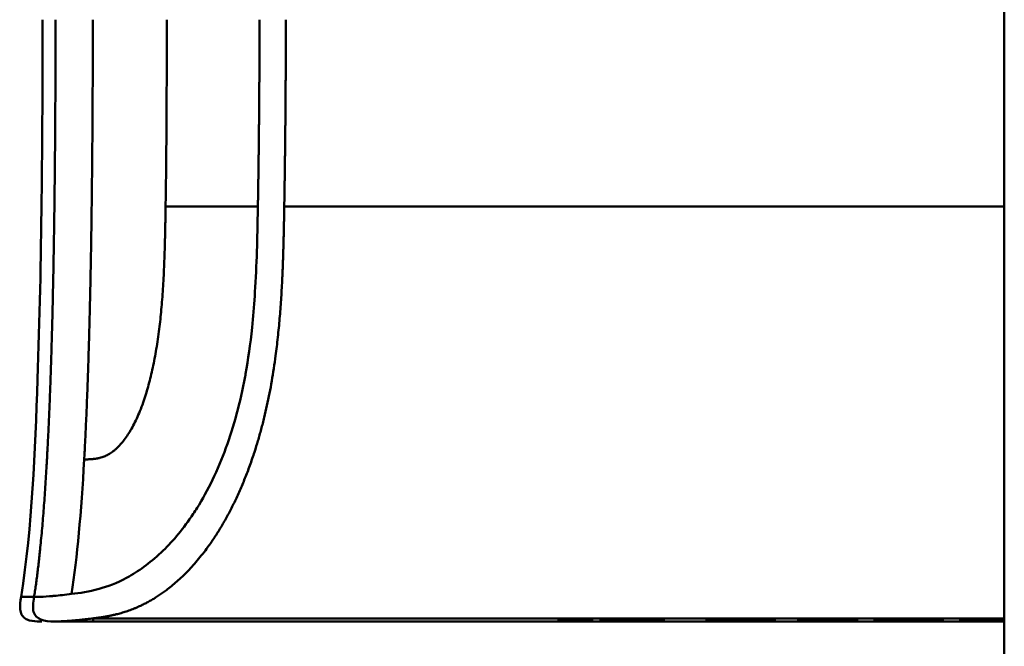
# Model space of a CAD drawing. Header units: millimetres. Extents: x 20 to 833, y 20 to 574.
# Tile 13 of 27: x 385 to 409, y 391 to 407. Entities that reach past the tile are written whole.
import ezdxf

# ---------------------------------------------------------------- set-up
doc = ezdxf.new("R2010")
doc.units = ezdxf.units.MM
doc.header["$LTSCALE"] = 2
doc.layers.add('Sichtbare Kanten(DIN)', color=7, linetype='Continuous', lineweight=50)
doc.layers.add('Sichtbare tangentiale Kanten(DIN)', color=7, linetype='Continuous', lineweight=50)

msp = doc.modelspace()

# ---------------------------------------------------------------- linework, layer by layer
at = {"layer": 'Sichtbare Kanten(DIN)'}
for p, q in [((409.3325, 289.7048), (409.3325, 481.136)), ((385.6641, 391.9076), (385.6644, 391.9076)), ((386.616, 391.9076), (385.6706, 391.9076)), ((386.616, 391.9076), (386.616, 391.9854)), ((396.8428, 391.9076), (386.616, 391.9076)), ((409.3325, 391.9854), (386.6161, 391.9854)), ((396.8428, 391.9076), (409.3325, 391.9076)), ((398.217, 391.9298), (398.2188, 391.9642)), ((399.0586, 391.9298), (398.217, 391.9298)), ((398.2188, 391.9642), (399.0604, 391.9642)), ((399.0604, 391.9642), (399.0586, 391.9298)), ((399.0586, 391.9298), (399.0586, 391.9642)), ((399.2688, 391.9245), (399.2711, 391.9694)), ((400.8412, 391.9297), (399.2688, 391.9245)), ((399.2711, 391.9694), (400.8429, 391.9642)), ((400.8412, 391.9297), (400.8412, 391.9642)), ((400.8429, 391.9642), (400.8412, 391.9297)), ((401.9057, 391.9306), (401.9074, 391.9633)), ((402.1836, 391.9306), (401.9057, 391.9306)), ((401.9074, 391.9633), (402.1853, 391.9633)), ((402.1836, 391.9306), (402.1836, 391.9633)), ((402.1843, 391.945), (402.1836, 391.9306)), ((402.1843, 391.945), (402.1843, 391.9633)), ((403.3323, 391.945), (402.1843, 391.945)), ((402.1853, 391.9633), (402.1846, 391.9491)), ((402.1846, 391.9491), (402.1846, 391.9633)), ((402.1846, 391.9491), (403.3325, 391.9491)), ((403.3316, 391.9305), (403.3323, 391.945)), ((403.6095, 391.9305), (403.3316, 391.9305)), ((403.3323, 391.945), (403.3323, 391.9491)), ((403.3325, 391.9491), (403.3332, 391.9633)), ((403.3332, 391.9633), (403.6112, 391.9633)), ((403.6095, 391.9305), (403.6095, 391.9633)), ((403.6112, 391.9633), (403.6095, 391.9305)), ((404.1942, 391.9305), (404.1959, 391.9633)), ((405.6861, 391.9305), (404.1942, 391.9305)), ((404.1959, 391.9633), (405.673, 391.9633)), ((404.4724, 391.9345), (404.4724, 391.9633)), ((404.4729, 391.945), (404.4724, 391.9345)), ((404.4724, 391.9345), (405.6863, 391.9345)), ((404.4729, 391.945), (404.4729, 391.9633)), ((405.5393, 391.945), (404.4729, 391.945)), ((404.4731, 391.949), (404.4731, 391.9633)), ((404.4736, 391.9593), (404.4731, 391.949)), ((404.4731, 391.949), (405.5395, 391.949)), ((404.4736, 391.9593), (404.4736, 391.9633)), ((405.6728, 391.9593), (404.4736, 391.9593)), ((405.5395, 391.949), (405.5393, 391.945)), ((405.5393, 391.945), (405.5393, 391.949)), ((405.6728, 391.9593), (405.6728, 391.9633)), ((405.673, 391.9633), (405.6728, 391.9593)), ((405.6861, 391.9305), (405.6861, 391.9345)), ((405.6863, 391.9345), (405.6861, 391.9305)), ((406.0929, 391.9444), (406.0939, 391.9633)), ((406.0939, 391.9633), (406.3718, 391.9633)), ((406.3718, 391.9633), (406.3709, 391.9441)), ((406.3709, 391.9441), (406.3709, 391.9633)), ((406.9403, 391.934), (406.9474, 391.934)), ((407.5189, 391.9441), (407.5199, 391.9633)), ((407.5199, 391.9633), (407.7977, 391.9633)), ((407.7977, 391.9633), (407.7968, 391.9444)), ((408.4904, 391.9548), (408.4904, 391.9621)), ((408.609, 391.9512), (408.6215, 391.951)), ((408.6811, 391.959), (408.6683, 391.9589)), ((408.8926, 391.9451), (408.8926, 391.9494)), ((409.039, 391.9445), (409.039, 391.9488))]:
    msp.add_line(p, q, dxfattribs=at)
for centre, major_axis, ratio, start_param, end_param in [((409.5437, 391.9882), (-3.4507, -0.0438), 0.0111026, 6.2824078, 7.0007472), ((421.5601, 392.2028), (-15.1892, -0.2587), 0.0048011, 6.282857, 6.55779), ((404.3522, 391.9882), (-3.4446, 0.0438), 0.0111347, 2.422769, 3.141233), ((409.2726, 391.9504), (0.7815, -0.0045), 0.0102258, 2.4548072, 2.9126385), ((408.6271, 391.9518), (0.106, -0.0009), 0.0079543, 4.2334792, 4.5415573), ((411.1555, 391.9435), (2.6161, -0.013), 0.0038166, 2.7518686, 2.8110096), ((408.1975, 391.9467), (1.2417, -0.0074), 0.0085449, 5.7454923, 5.865568)]:
    msp.add_ellipse(centre, major_axis=major_axis, ratio=ratio, start_param=start_param, end_param=end_param, dxfattribs=at)
for points, knots in [([(384.8204, 392.5183), (385.0996, 394.3107), (385.1663, 396.132), (385.3347, 400.9311), (385.3552, 403.9201), (385.3552, 406.9082)], [0, 0, 0, 0, 0.5441984, 0.5441984, 1.4406269, 1.4406269, 1.4406269, 1.4406269]), ([(385.337, 391.9076), (385.337, 391.9076), (385.3369, 391.9076), (385.3368, 391.9076), (385.3367, 391.9076), (385.3366, 391.9076), (385.3365, 391.9076), (385.3363, 391.9076), (385.3361, 391.9076), (385.3353, 391.9076), (385.3347, 391.9076), (385.3288, 391.9076), (385.3235, 391.9076), (385.3078, 391.9076), (385.2974, 391.9076), (385.202, 391.9082), (385.1151, 391.9107), (384.9919, 391.9445), (384.9513, 391.9616), (384.8993, 391.9986), (384.8833, 392.0129), (384.8555, 392.0447), (384.8435, 392.0624), (384.814, 392.1187), (384.8028, 392.1613), (384.7851, 392.3079), (384.8042, 392.4143), (384.8204, 392.5183)], [0, 0, 0, 0, 0.00003207, 0.00003207, 0.00004437, 0.00004437, 0.00006895, 0.00006895, 0.00011809, 0.00011809, 0.00031468, 0.00031468, 0.00188736, 0.00188736, 0.00503275, 0.00503275, 0.03055538, 0.03055538, 0.04337186, 0.04337186, 0.04970687, 0.04970687, 0.0560404, 0.0560404, 0.06879603, 0.06879603, 0.1003574, 0.1003574, 0.1003574, 0.1003574]), ([(385.6641, 391.9076), (385.6627, 391.9076), (385.6614, 391.9076), (385.6586, 391.9076), (385.6571, 391.9076), (385.654, 391.9076), (385.6523, 391.9076), (385.648, 391.9076), (385.6456, 391.9076), (385.6392, 391.9076), (385.6355, 391.9076), (385.631, 391.9076), (385.6296, 391.9076), (385.6289, 391.9076), (385.6288, 391.9076), (385.6288, 391.9076)], [0, 0, 0, 0, 0.0004044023, 0.0004044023, 0.0008548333, 0.0008548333, 0.0014627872, 0.0014627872, 0.002449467, 0.002449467, 0.0042714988, 0.0042714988, 0.0053788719, 0.0053788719, 0.0056752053, 0.0056752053, 0.0056752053, 0.0056752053]), ([(406.9474, 391.934), (406.9818, 391.934), (407.0164, 391.934), (407.1162, 391.9342), (407.1808, 391.9345), (407.2918, 391.9353), (407.337, 391.9359), (407.415, 391.9372), (407.4445, 391.9381), (407.506, 391.9405), (407.5188, 391.9424), (407.5189, 391.9441)], [-0.098718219, -0.098718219, -0.098718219, -0.098718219, -0.088411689, -0.088411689, -0.068621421, -0.068621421, -0.051329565, -0.051329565, -0.033309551, -0.033309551, 0, 0, 0, 0])]:
    msp.add_open_spline(points, degree=3, knots=knots, dxfattribs=at)
for points in [[(408.2087, 391.9327), (408.2121, 391.9329), (408.2726, 391.9369), (408.2726, 391.9369)], [(408.7381, 391.9301), (408.4941, 391.9305), (408.2512, 391.9323), (408.2087, 391.9327)], [(408.4926, 391.9473), (408.3379, 391.9486), (408.2209, 391.9508), (408.2239, 391.9545)], [(408.2239, 391.9545), (408.2249, 391.9556), (408.2297, 391.9559), (408.2333, 391.9563)], [(408.2333, 391.9563), (408.2576, 391.9588), (408.3647, 391.9614), (408.5728, 391.9627)], [(408.2726, 391.9369), (408.2727, 391.9369), (408.4598, 391.9352), (408.6696, 391.9345)], [(408.5115, 391.9566), (408.4674, 391.9549), (408.4937, 391.9527), (408.5782, 391.9515)], [(408.8926, 391.9451), (408.7158, 391.9457), (408.5942, 391.9464), (408.4926, 391.9473)], [(408.5728, 391.9627), (408.7502, 391.9637), (408.9222, 391.964), (409.1641, 391.9636)], [(408.6215, 391.951), (408.7022, 391.9502), (408.8227, 391.9496), (409.0034, 391.949)], [(408.6696, 391.9345), (408.9152, 391.9337), (409.1186, 391.9337), (409.264, 391.9349)], [(409.2462, 391.9591), (409.0601, 391.9599), (408.8948, 391.9599), (408.7356, 391.9593)], [(408.9338, 391.9299), (408.8712, 391.9299), (408.8081, 391.93), (408.7381, 391.9301)], [(409.039, 391.9445), (409.0168, 391.9446), (408.8943, 391.9451), (408.8926, 391.9451)], [(409.3325, 391.9311), (409.2192, 391.9303), (409.0877, 391.9299), (408.9338, 391.9299)], [(409.0034, 391.949), (409.1383, 391.9485), (409.2445, 391.9479), (409.3325, 391.9473)], [(409.3325, 391.9426), (409.267, 391.9433), (409.1711, 391.9439), (409.039, 391.9445)], [(409.1641, 391.9636), (409.2119, 391.9635), (409.2706, 391.9633), (409.3325, 391.9631)], [(409.3325, 391.9587), (409.2995, 391.9589), (409.2693, 391.9591), (409.2462, 391.9591)]]:
    msp.add_open_spline(points, degree=3, dxfattribs=at)
at = {"layer": 'Sichtbare tangentiale Kanten(DIN)'}
for p, q in [((388.4223, 402.25), (388.4222, 402.2416)), ((390.7236, 402.25), (388.4223, 402.25)), ((409.3325, 402.25), (391.3809, 402.25)), ((385.1433, 392.5181), (385.1441, 392.5181)), ((406.3709, 391.9441), (406.3709, 391.9633)), ((406.9442, 391.93), (406.9442, 391.934)), ((407.7968, 391.9444), (407.7968, 391.9633)), ((408.4926, 391.9473), (408.4926, 391.9543)), ((408.5115, 391.9566), (408.5115, 391.9622)), ((408.6683, 391.9589), (408.6683, 391.9632)), ((408.6811, 391.959), (408.6811, 391.9632)), ((408.7356, 391.9593), (408.7356, 391.9634)), ((408.7381, 391.9301), (408.7381, 391.9343)), ((408.9338, 391.9299), (408.9338, 391.9339)), ((409.2462, 391.9591), (409.2462, 391.9634))]:
    msp.add_line(p, q, dxfattribs=at)
msp.add_ellipse((388.146, 407.4675), major_axis=(0.016, -10.7273), ratio=0.0286444, start_param=1.0628145, end_param=1.5185918, dxfattribs=at)
for points, degree in [([(385.6788, 406.9076), (385.6788, 403.4329), (385.6416, 399.9582), (385.567, 396.8082), (385.4228, 394.3075), (385.1441, 392.5181)], 5), ([(386.3926, 395.9421), (386.4936, 397.736), (386.5545, 399.8124), (386.59, 402.1053), (386.6078, 404.5064), (386.6078, 406.9076)], 5), ([(386.3926, 395.9421), (386.3187, 394.6284), (386.2193, 393.4995), (386.0791, 392.5938)], 3)]:
    msp.add_open_spline(points, degree=degree, dxfattribs=at)
msp.add_rational_spline([(390.764, 406.9076), (390.764, 406.8111), (390.764, 406.7146), (390.7639, 406.6181), (390.7638, 406.5213), (390.7636, 406.4248), (390.7634, 406.3286), (390.7617, 405.5558), (390.7567, 404.7831), (390.7484, 404.0104), (390.7464, 403.8245), (390.7441, 403.6318), (390.7415, 403.4309), (390.7389, 403.2267), (390.7361, 403.0336), (390.7333, 402.8494), (390.7305, 402.6657), (390.7274, 402.4737), (390.7239, 402.2712), (390.7238, 402.2642), (390.7237, 402.2571), (390.7236, 402.25)], [1, 1, 1, 1, 1.00008958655, 1.00008958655, 1, 1, 1, 1, 1.00223380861, 1.00223380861, 1, 1.00382742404, 1.00382742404, 1, 1.00355055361, 1.00355055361, 1, 1, 1, 1], degree=3, knots=[0, 0, 0, 0, 0.02894743, 0.02894743, 0.02894743, 0.05789486, 0.05789486, 0.05789486, 0.28973545, 0.28973545, 0.28973545, 0.34769404, 0.34769404, 0.34769404, 0.40585376, 0.40585376, 0.40585376, 0.46369222, 0.46369222, 0.46369222, 0.46581292, 0.46581292, 0.46581292, 0.46581292], dxfattribs=at)
for points, degree, knots in [([(391.3809, 402.25), (391.3809, 402.2501), (391.3828, 402.366), (391.3866, 402.5978), (391.3922, 402.9458), (391.3983, 403.4178), (391.4053, 403.9959), (391.4107, 404.58), (391.4151, 405.1602), (391.4181, 405.744), (391.4197, 406.2094), (391.4202, 406.5586), (391.4203, 406.7915), (391.4203, 406.9079)], 5, [0, 0, 0, 0, 0, 0, 0.00002001, 0.05815149, 0.11628297, 0.17441445, 0.23254593, 0.2906774, 0.34880888, 0.40694036, 0.46503399, 0.46503399, 0.46503399, 0.46503399, 0.46503399, 0.46503399]), ([(386.0791, 392.5938), (386.2793, 392.6186), (386.5094, 392.6486), (386.7639, 392.7194), (386.9762, 392.7784), (387.2057, 392.8649), (387.4513, 392.9972), (387.4721, 393.0084), (387.4932, 393.02), (387.5147, 393.0321), (387.652, 393.1096), (387.7946, 393.2024), (387.9358, 393.3086), (388.0771, 393.4149), (388.2178, 393.5347), (388.3622, 393.6753), (388.4885, 393.7984), (388.618, 393.9386), (388.7444, 394.0921), (388.8707, 394.2456), (388.9929, 394.4107), (389.1127, 394.5914), (389.1439, 394.6386), (389.1754, 394.6875), (389.2068, 394.7377), (389.3416, 394.9533), (389.4713, 395.1878), (389.5922, 395.4379), (389.7131, 395.688), (389.8257, 395.9548), (389.9276, 396.2337), (390.0259, 396.5029), (390.1145, 396.7837), (390.1937, 397.0781), (390.2729, 397.3726), (390.3431, 397.6819), (390.4048, 398.0147), (390.4093, 398.039), (390.4135, 398.0621), (390.4173, 398.0833), (390.481, 398.4375), (390.5354, 398.8218), (390.5784, 399.2343), (390.6061, 399.4996), (390.627, 399.7525), (390.6449, 400.0209), (390.6473, 400.0567), (390.6495, 400.0897), (390.6514, 400.1214), (390.672, 400.4493), (390.6869, 400.7868), (390.6982, 401.1386), (390.7094, 401.4904), (390.715, 401.754), (390.7236, 402.25)], 3, [0, 0, 0, 0, 0.2307616, 0.2307616, 0.2307616, 0.4232269, 0.4232269, 0.4232269, 0.4395154, 0.4395154, 0.4395154, 0.5437339, 0.5437339, 0.5437339, 0.6479524, 0.6479524, 0.6479524, 0.7391727, 0.7391727, 0.7391727, 0.8303931, 0.8303931, 0.8303931, 0.8541945, 0.8541945, 0.8541945, 0.9564832, 0.9564832, 0.9564832, 1.0587718, 1.0587718, 1.0587718, 1.1575136, 1.1575136, 1.1575136, 1.2562554, 1.2562554, 1.2562554, 1.2634816, 1.2634816, 1.2634816, 1.383867, 1.383867, 1.383867, 1.4613031, 1.4613031, 1.4613031, 1.4716059, 1.4716059, 1.4716059, 1.5781685, 1.5781685, 1.5781685, 1.684731, 1.684731, 1.684731, 1.684731]), ([(388.4222, 402.2416), (388.4146, 401.7171), (388.3917, 400.336), (388.2874, 398.8055), (387.9087, 396.9968), (387.2801, 396.1262), (386.84, 395.9497), (386.5818, 395.9585), (386.3926, 395.9421)], 5, [0, 0, 0, 0, 0, 0, 0.2491944, 0.4991944, 0.7491944, 0.9991944, 0.9991944, 0.9991944, 0.9991944, 0.9991944, 0.9991944]), ([(386.616, 391.9854), (386.6161, 391.9854), (386.7302, 391.9995), (386.9752, 392.0318), (387.3769, 392.1089), (387.9818, 392.3227), (388.8703, 392.9418), (389.7887, 394.0541), (390.6078, 395.7335), (391.1433, 397.8376), (391.3109, 399.6128), (391.3571, 400.9351), (391.3734, 401.8077), (391.3808, 402.2459), (391.3809, 402.25)], 5, [0, 0, 0, 0, 0, 0, 0.0002339, 0.2179263, 0.4356187, 0.6533112, 0.8710036, 1.088696, 1.3063885, 1.5240809, 1.7417733, 1.7438745, 1.7438745, 1.7438745, 1.7438745, 1.7438745, 1.7438745]), ([(384.8205, 392.5183), (384.8206, 392.5182), (384.8209, 392.5182), (384.8215, 392.5182), (384.8216, 392.5182), (384.8217, 392.5182), (384.8219, 392.5182), (384.8235, 392.5182), (384.8263, 392.5182), (384.831, 392.5183), (384.836, 392.5183), (384.8431, 392.5183), (384.8529, 392.5184), (384.8628, 392.5184), (384.8753, 392.5185), (384.8909, 392.5185), (384.8954, 392.5185), (384.9004, 392.5185), (384.9057, 392.5185), (384.9186, 392.5185), (384.9331, 392.5185), (384.9497, 392.5185), (384.9733, 392.5185), (385.0008, 392.5184), (385.0329, 392.5183), (385.0651, 392.5183), (385.102, 392.5182), (385.1433, 392.5181)], 3, [0.16808984, 0.16808984, 0.16808984, 0.16808984, 0.22014326, 0.22014326, 0.22014326, 0.2290985, 0.2290985, 0.2290985, 0.32998918, 0.32998918, 0.32998918, 0.4391613, 0.4391613, 0.4391613, 0.54803878, 0.54803878, 0.54803878, 0.58009837, 0.58009837, 0.58009837, 0.65768707, 0.65768707, 0.65768707, 0.76818131, 0.76818131, 0.76818131, 0.87925552, 0.87925552, 0.87925552, 0.87925552]), ([(385.6569, 391.9076), (385.3935, 391.9076), (385.1828, 391.9573), (385.1322, 392.1452), (385.1049, 392.2461), (385.1214, 392.3761), (385.1433, 392.5181)], 3, [0, 0, 0, 0, 0.6504188, 0.6504188, 0.6504188, 1, 1, 1, 1]), ([(385.1441, 392.5181), (385.1461, 392.5181), (385.1481, 392.5181), (385.1501, 392.5181), (385.177, 392.5181), (385.2074, 392.5185), (385.2376, 392.5193), (385.3157, 392.5214), (385.4132, 392.5266), (385.5246, 392.5352), (385.5343, 392.536), (385.5443, 392.5368), (385.5542, 392.5376), (385.5838, 392.54), (385.6141, 392.5426), (385.6455, 392.5455), (385.7715, 392.5572), (385.9154, 392.5734), (386.0791, 392.5938)], 3, [0, 0, 0, 0, 0.00531619, 0.00531619, 0.00531619, 0.07550479, 0.07550479, 0.07550479, 0.25684052, 0.25684052, 0.25684052, 0.27252586, 0.27252586, 0.27252586, 0.31946639, 0.31946639, 0.31946639, 0.50757072, 0.50757072, 0.50757072, 0.50757072]), ([(385.6644, 391.9076), (385.6865, 391.9076), (385.7144, 391.9079), (385.7681, 391.9092), (385.797, 391.9102), (385.8586, 391.9129), (385.8909, 391.9146), (385.9594, 391.9189), (385.9956, 391.9214), (386.0717, 391.9273), (386.1115, 391.9306), (386.1947, 391.9382), (386.238, 391.9424), (386.3291, 391.9518), (386.3769, 391.9568), (386.4758, 391.9682), (386.527, 391.9744), (386.5925, 391.9825), (386.6042, 391.9839), (386.616, 391.9854)], 3, [0, 0, 0, 0, 0.06221785, 0.06221785, 0.12509373, 0.12509373, 0.18796961, 0.18796961, 0.25084549, 0.25084549, 0.31372137, 0.31372137, 0.37659725, 0.37659725, 0.43947313, 0.43947313, 0.50234902, 0.50234902, 0.51589536, 0.51589536, 0.51589536, 0.51589536])]:
    msp.add_open_spline(points, degree=degree, knots=knots, dxfattribs=at)

doc.saveas('drawing.dxf')
